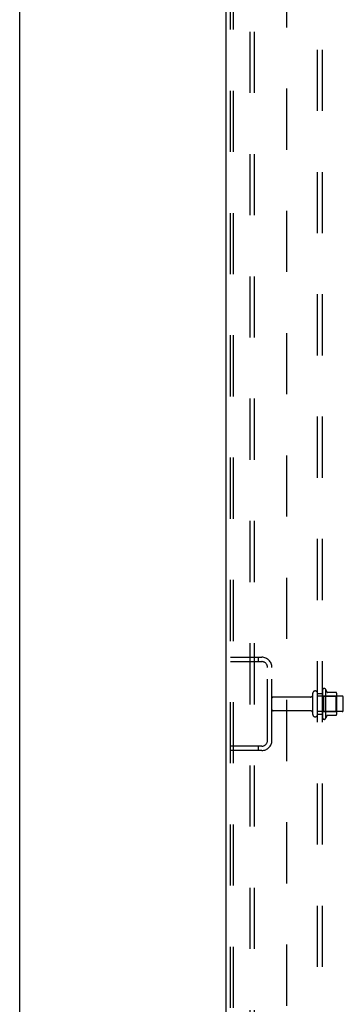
# Model space of a CAD drawing. Header units: inches. Extents: x 0 to 268, y 0 to 174.
# Tile 6 of 79: x 0 to 8, y 81 to 105. Entities that reach past the tile are written whole.
import ezdxf

# ---------------------------------------------------------------- set-up
doc = ezdxf.new("R2010")
doc.units = ezdxf.units.IN
doc.header["$LTSCALE"] = 14.749625
doc.header["$MEASUREMENT"] = 0
doc.linetypes.add('HIDDEN', pattern=[0.2, 0.1, -0.1])
doc.layers.get('0').update_dxf_attribs({"linetype": 'CONTINUOUS'})
doc.layers.add('DEFAULT_2', color=8, linetype='HIDDEN')
doc.layers.add('SUBPANEL', color=7, linetype='CONTINUOUS')

msp = doc.modelspace()

# ---------------------------------------------------------------- linework, layer by layer
at = {"color": 7, "linetype": 'Continuous'}
msp.add_line((0, 0), (0, 173.525), dxfattribs=at)
at = {"color": 3, "linetype": 'Continuous'}
msp.add_line((4.987, 48.362), (4.987, 128.154), dxfattribs=at)
at = {"layer": 'DEFAULT_2', "color": 8, "linetype": 'HIDDEN'}
for p, q in [((5.091, 48.476), (5.091, 128.041)), ((5.165, 48.476), (5.165, 128.041)), ((5.562, 128.071), (5.562, 48.446)), ((5.666, 128.071), (5.666, 48.446)), ((5.091, 89.383), (5.845, 89.383)), ((5.763, 89.383), (5.763, 89.279)), ((5.091, 89.279), (5.845, 89.279)), ((5.987, 87.38), (5.987, 89.137)), ((6.091, 87.38), (6.091, 89.137)), ((7.386, 88.614), (7.386, 87.903)), ((7.019, 88.423), (6.121, 88.423)), ((7.081, 88.001), (7.081, 88.516)), ((7.191, 88.001), (7.191, 88.516)), ((7.786, 88.446), (7.191, 88.446)), ((7.316, 88.593), (7.316, 87.924)), ((7.336, 88.442), (7.316, 88.462)), ((7.336, 88.442), (7.336, 88.075)), ((7.336, 88.442), (7.632, 88.442)), ((7.641, 88.536), (7.414, 88.536)), ((7.632, 88.442), (7.652, 88.462)), ((7.632, 88.442), (7.632, 88.075)), ((7.652, 88.514), (7.652, 88.003)), ((7.816, 88.101), (7.816, 88.416)), ((7.019, 88.093), (6.121, 88.093)), ((7.786, 88.071), (7.191, 88.071)), ((7.336, 88.075), (7.316, 88.055)), ((7.336, 88.075), (7.632, 88.075)), ((7.641, 87.981), (7.414, 87.981)), ((7.632, 88.075), (7.652, 88.055)), ((5.845, 87.237), (5.091, 87.237)), ((5.763, 87.237), (5.763, 87.133)), ((5.845, 87.133), (5.091, 87.133))]:
    msp.add_line(p, q, dxfattribs=at)
for centre, radius, start, end in [((5.845, 89.137), 0.246, 0, 90), ((5.845, 89.137), 0.142, 0, 90), ((7.354, 88.593), 0.0384, 34.4497, 180), ((6.786, 88.258), 0.698, 23.9679, 30.6631), ((6.121, 88.393), 0.03, 90, 180), ((7.019, 88.486), 0.0625, 270, 360), ((7.136, 88.516), 0.055, 360, 180), ((7.433, 88.546), 0.01, 203.9679, 270), ((7.641, 88.526), 0.01, 5.1938, 90), ((7.511, 88.514), 0.141, 0, 5.2081), ((7.786, 88.416), 0.03, 360, 90), ((6.121, 88.123), 0.03, 180, 270), ((7.019, 88.031), 0.0625, 0, 90), ((7.136, 88.001), 0.055, 180, 0), ((7.354, 87.924), 0.0384, 180, 325.5503), ((6.786, 88.258), 0.698, 329.3369, 336.0321), ((7.433, 87.971), 0.01, 90, 156.0321), ((7.641, 87.991), 0.01, 270, 354.8062), ((7.511, 88.003), 0.141, 354.7919, 360), ((7.786, 88.101), 0.03, 270, 0), ((5.845, 87.38), 0.246, 270, 360), ((5.845, 87.38), 0.142, 270, 360)]:
    msp.add_arc(centre, radius, start, end, dxfattribs=at)
at = {"layer": 'SUBPANEL', "color": 8, "linetype": 'HIDDEN'}
for p, q in [((7.191, 52.415), (7.191, 124.102)), ((7.316, 52.415), (7.316, 124.102)), ((6.441, 117.852), (6.441, 58.665)), ((7.191, 88.508), (7.316, 88.508)), ((7.191, 88.008), (7.316, 88.008))]:
    msp.add_line(p, q, dxfattribs=at)

doc.saveas('drawing.dxf')
